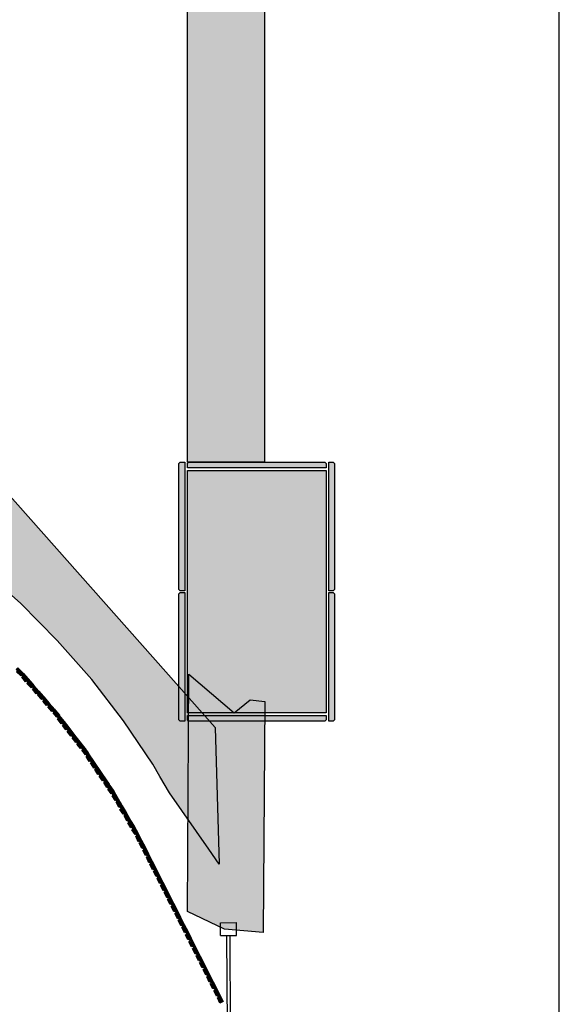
# Model space of a CAD drawing. Header units: millimetres. Extents: x -9985 to 240895, y -184894 to 39395.
# Tile 30 of 164: x 41923 to 43595, y -100928 to -97879. Entities that reach past the tile are written whole.
import ezdxf

# ---------------------------------------------------------------- set-up
doc = ezdxf.new("R2010")
doc.units = ezdxf.units.MM
for name, color, linetype in [('A-MISURE', 40, 'Continuous'), ('A-MURI-ESISTENTI', 7, 'Continuous'), ('A-MURI-NUOVI', 40, 'Continuous'), ('A-PARETI-VETRATE', 5, 'Continuous'), ('A-PILASTRI', 8, 'Continuous')]:
    doc.layers.add(name, color=color, linetype=linetype)

msp = doc.modelspace()

# ---------------------------------------------------------------- hatches: boundary and pattern name
at = {"layer": 'A-MURI-ESISTENTI'}
msp.add_hatch(color=7, dxfattribs=at).paths.add_polyline_path([(42557.501, -100695), (42442.501, -100640), (42447.501, -99905), (42587.501, -100025), (42637.501, -99985), (42682.501, -99990), (42677.501, -100705), (42557.501, -100695)])
at = {"layer": 'A-MURI-NUOVI'}
for points in [[(42681.501, -97352), (42681.501, -99249), (42442.501, -99249), (42442.501, -97352), (42681.501, -97352)], [(42541.501, -100494), (42509.131, -100447.548), (42387.501, -100273), (42357.501, -100222), (42335.501, -100184), (42244.501, -100050), (42146.501, -99922), (42039.501, -99801), (41925.501, -99686), (41804.501, -99579), (41677.501, -99479), (41547.501, -99390), (41544.501, -99388), (41405.501, -99305), (41261.501, -99232), (41115.501, -99168), (41457.501, -98864), (42528.501, -100070), (42541.501, -100494)], [(41916.501, -99895), (41912.501, -99891), (41917.501, -99886), (41932.501, -99901), (41934.361, -99903.14), (41931.501, -99906), (41928.501, -99908), (41929.001, -99908.5), (41926.501, -99911), (41913.501, -99898), (41916.501, -99895)], [(41934.361, -99903.14), (41932.501, -99901), (41934.501, -99903), (41934.361, -99903.14)], [(41929.001, -99908.5), (41928.501, -99908), (41931.501, -99906), (41929.001, -99908.5)], [(41931.501, -99906), (41934.501, -99904), (41950.501, -99922), (41941.501, -99929), (41929.501, -99915), (41933.501, -99913), (41929.001, -99908.5), (41931.501, -99906)], [(41950.501, -99922), (41934.501, -99904), (41931.501, -99906), (41934.361, -99903.14), (41962.501, -99935.5), (41950.501, -99922)], [(41961.501, -99945), (41958.501, -99948), (41945.501, -99934), (41949.501, -99931), (41945.501, -99926), (41950.501, -99922), (41962.501, -99935.5), (41966.454, -99940.047), (41961.501, -99945)], [(41965.501, -99949), (41961.501, -99945), (41966.454, -99940.047), (41982.268, -99958.233), (41977.501, -99963), (41974.501, -99966), (41962.501, -99952), (41965.501, -99949)], [(41966.454, -99940.047), (41962.501, -99935.5), (41966.501, -99940), (41966.454, -99940.047)], [(41966.501, -99940), (41982.501, -99958), (41982.268, -99958.233), (41966.454, -99940.047), (41966.501, -99940)], [(41982.268, -99958.233), (41995.834, -99973.833), (41998.501, -99977), (41990.501, -99984), (41978.501, -99970), (41981.501, -99968), (41977.501, -99963), (41982.268, -99958.233)], [(41982.501, -99958), (41995.834, -99973.833), (41982.268, -99958.233), (41982.501, -99958)], [(41997.501, -99986), (41993.501, -99982), (41998.501, -99977), (42002.501, -99981.5), (42014.352, -99995.13), (42006.501, -100002), (41994.501, -99989), (41997.501, -99986)], [(41995.834, -99973.833), (42002.501, -99981.5), (41998.501, -99977), (41995.834, -99973.833)], [(42014.352, -99995.13), (42002.501, -99981.5), (42014.501, -99995), (42014.352, -99995.13)], [(42013.501, -100004), (42009.501, -100000), (42014.361, -99995.14), (42022.501, -100004.5), (42030.501, -100014), (42025.501, -100018), (42025.677, -100018.221), (42022.501, -100021), (42010.501, -100007), (42013.501, -100004)], [(42014.501, -99995), (42014.361, -99995.14), (42014.352, -99995.13), (42014.501, -99995)], [(42014.501, -99995), (42022.501, -100004.5), (42014.361, -99995.14), (42014.501, -99995)], [(42022.501, -100004.5), (42032.501, -100016), (42034.013, -100017.951), (42030.501, -100014), (42022.501, -100004.5)], [(42025.677, -100018.221), (42025.501, -100018), (42030.501, -100014), (42025.677, -100018.221)], [(42030.501, -100014), (42034.013, -100017.951), (42045.547, -100032.834), (42043.834, -100034.333), (42040.501, -100037), (42040.599, -100037.164), (42038.501, -100039), (42026.501, -100025), (42029.501, -100023), (42025.677, -100018.221), (42030.501, -100014)], [(42045.547, -100032.834), (42034.013, -100017.951), (42046.501, -100032), (42045.547, -100032.834)], [(42043.834, -100034.333), (42045.501, -100033), (42055.046, -100045.091), (42060.438, -100052.049), (42051.501, -100059), (42040.501, -100044), (42043.501, -100042), (42040.599, -100037.164), (42043.834, -100034.333)], [(42040.599, -100037.164), (42040.501, -100037), (42043.834, -100034.333), (42040.599, -100037.164)], [(42045.547, -100032.834), (42055.046, -100045.091), (42045.501, -100033), (42043.834, -100034.333), (42045.547, -100032.834)], [(42060.438, -100052.049), (42055.046, -100045.091), (42060.501, -100052), (42060.438, -100052.049)], [(42058.501, -100061), (42055.501, -100056), (42060.439, -100052.049), (42075.267, -100071.182), (42066.501, -100078), (42055.501, -100064), (42058.501, -100061)], [(42060.439, -100052.049), (42060.438, -100052.049), (42060.501, -100052), (42060.439, -100052.049)], [(42060.501, -100052), (42075.501, -100071), (42075.267, -100071.182), (42060.439, -100052.049), (42060.501, -100052)], [(42084.501, -100095), (42081.501, -100097), (42070.501, -100083), (42073.501, -100080), (42069.501, -100076), (42075.273, -100071.19), (42086.751, -100086), (42090.501, -100091), (42084.501, -100095)], [(42075.501, -100071), (42075.273, -100071.19), (42075.267, -100071.182), (42075.501, -100071)], [(42075.501, -100071), (42086.751, -100086), (42075.273, -100071.19), (42075.501, -100071)], [(42088.501, -100100), (42084.501, -100095), (42090.501, -100091), (42097.319, -100099.636), (42105.402, -100110.066), (42099.501, -100114), (42099.829, -100114.411), (42096.501, -100117), (42085.501, -100102), (42088.501, -100100)], [(42090.501, -100091), (42086.751, -100086), (42097.319, -100099.636), (42090.501, -100091)], [(42105.501, -100110), (42105.402, -100110.066), (42097.319, -100099.636), (42105.501, -100110)], [(42099.829, -100114.411), (42099.501, -100114), (42105.402, -100110.066), (42105.407, -100110.073), (42099.829, -100114.411)], [(42105.407, -100110.073), (42120.235, -100129.206), (42111.501, -100136), (42100.501, -100122), (42103.501, -100119), (42099.829, -100114.411), (42105.407, -100110.073)], [(42105.407, -100110.073), (42105.402, -100110.066), (42105.501, -100110), (42105.407, -100110.073)], [(42105.501, -100110), (42120.501, -100129), (42120.235, -100129.206), (42105.407, -100110.073), (42105.501, -100110)], [(42128.501, -100153), (42128.786, -100153.476), (42126.501, -100155), (42115.501, -100141), (42118.501, -100138), (42114.501, -100134), (42120.242, -100129.215), (42125.501, -100136), (42134.342, -100149.106), (42128.501, -100153)], [(42120.501, -100129), (42120.242, -100129.215), (42120.235, -100129.206), (42120.501, -100129)], [(42134.342, -100149.106), (42125.501, -100136), (42120.242, -100129.215), (42120.501, -100129), (42135.501, -100149), (42134.803, -100149.465), (42134.501, -100149), (42134.342, -100149.106)], [(42134.342, -100149.106), (42134.652, -100149.566), (42128.786, -100153.476), (42128.501, -100153), (42134.342, -100149.106)], [(42141.501, -100173), (42141.829, -100173.411), (42138.501, -100176), (42128.501, -100160), (42131.501, -100158), (42128.786, -100153.476), (42134.652, -100149.566), (42140.581, -100158.355), (42147.501, -100169), (42141.501, -100173)], [(42134.501, -100149), (42134.803, -100149.465), (42134.652, -100149.566), (42134.342, -100149.106), (42134.501, -100149)], [(42140.581, -100158.355), (42134.652, -100149.566), (42134.803, -100149.465), (42140.581, -100158.355)], [(42147.501, -100169), (42140.581, -100158.355), (42173.313, -100206.875), (42161.501, -100190), (42147.501, -100169)], [(42147.501, -100169), (42141.829, -100173.411), (42141.501, -100173), (42147.501, -100169)], [(42145.501, -100178), (42141.829, -100173.411), (42147.501, -100169), (42161.501, -100190), (42155.501, -100193), (42156.022, -100193.652), (42152.501, -100196), (42142.501, -100180), (42145.501, -100178)], [(42161.501, -100190), (42173.313, -100206.875), (42175.444, -100210.034), (42165.501, -100216), (42155.501, -100201), (42159.501, -100198), (42156.022, -100193.652), (42161.501, -100190)], [(42156.022, -100193.652), (42155.501, -100193), (42161.501, -100190), (42156.022, -100193.652)], [(42175.444, -100210.034), (42173.313, -100206.875), (42175.501, -100210), (42175.444, -100210.034)], [(42172.501, -100219), (42169.501, -100214), (42175.446, -100210.036), (42177.597, -100213.226), (42188.501, -100230), (42182.501, -100234), (42179.501, -100236), (42169.501, -100221), (42172.501, -100219)], [(42175.446, -100210.036), (42175.444, -100210.034), (42175.501, -100210), (42175.446, -100210.036)], [(42175.501, -100210), (42177.597, -100213.226), (42175.446, -100210.036), (42175.501, -100210)], [(42177.597, -100213.226), (42199.876, -100246.25), (42188.501, -100230), (42177.597, -100213.226)], [(42188.501, -100230), (42199.876, -100246.25), (42202.435, -100250.044), (42196.501, -100254), (42193.501, -100256), (42183.501, -100241), (42186.501, -100239), (42182.501, -100234), (42188.501, -100230)], [(42199.501, -100259), (42196.501, -100254), (42202.435, -100250.044), (42205.017, -100253.871), (42212.251, -100265), (42215.261, -100270.16), (42209.501, -100274), (42206.501, -100276), (42196.501, -100261), (42199.501, -100259)], [(42202.435, -100250.044), (42199.876, -100246.25), (42202.501, -100250), (42202.435, -100250.044)], [(42202.501, -100250), (42205.017, -100253.871), (42202.435, -100250.044), (42202.501, -100250)], [(42205.017, -100253.871), (42210.501, -100262), (42212.251, -100265), (42205.017, -100253.871)], [(42215.261, -100270.16), (42212.251, -100265), (42215.501, -100270), (42215.261, -100270.16)], [(42209.501, -100274), (42215.261, -100270.16), (42236.167, -100306), (42227.501, -100292), (42215.501, -100271), (42209.501, -100274)], [(42212.501, -100279), (42209.501, -100274), (42215.501, -100271), (42227.501, -100292), (42221.501, -100295), (42221.651, -100295.25), (42218.501, -100297), (42209.501, -100282), (42212.501, -100279)], [(42227.501, -100292), (42236.167, -100306), (42240.307, -100313.097), (42234.501, -100316), (42230.501, -100318), (42221.501, -100302), (42224.501, -100300), (42221.651, -100295.25), (42227.501, -100292)], [(42221.651, -100295.25), (42221.501, -100295), (42227.501, -100292), (42221.651, -100295.25)], [(42246.501, -100337), (42246.651, -100337.25), (42243.501, -100339), (42233.501, -100324), (42237.501, -100322), (42234.501, -100316), (42240.307, -100313.097), (42252.501, -100334), (42246.501, -100337)], [(42240.307, -100313.097), (42236.167, -100306), (42240.501, -100313), (42240.307, -100313.097)], [(42240.501, -100313), (42252.501, -100334), (42240.307, -100313.097), (42240.501, -100313)], [(42249.501, -100342), (42246.651, -100337.25), (42252.501, -100334), (42264.501, -100355), (42258.501, -100358), (42258.631, -100358.261), (42255.501, -100360), (42246.501, -100344), (42249.501, -100342)], [(42252.501, -100334), (42246.651, -100337.25), (42246.501, -100337), (42252.501, -100334)], [(42252.501, -100334), (42268.834, -100362), (42264.501, -100355), (42252.501, -100334)], [(42264.501, -100355), (42268.834, -100362), (42277.113, -100376.194), (42271.501, -100379), (42267.501, -100381), (42258.501, -100366), (42261.501, -100364), (42258.631, -100358.261), (42264.501, -100355)], [(42258.631, -100358.261), (42258.501, -100358), (42264.501, -100355), (42258.631, -100358.261)], [(42277.113, -100376.194), (42268.834, -100362), (42277.501, -100376), (42277.113, -100376.194)], [(42277.113, -100376.194), (42287.501, -100394), (42289.118, -100397.191), (42283.501, -100400), (42283.61, -100400.273), (42280.501, -100402), (42270.501, -100387), (42274.501, -100384), (42271.501, -100379), (42277.113, -100376.194)], [(42277.501, -100376), (42289.501, -100397), (42289.118, -100397.191), (42287.501, -100394), (42277.113, -100376.194), (42277.501, -100376)], [(42294.501, -100422), (42290.501, -100424), (42282.501, -100407), (42285.501, -100405), (42283.61, -100400.273), (42289.126, -100397.208), (42300.235, -100419.133), (42294.501, -100422)], [(42283.61, -100400.273), (42283.501, -100400), (42289.118, -100397.191), (42289.126, -100397.208), (42283.61, -100400.273)], [(42289.126, -100397.208), (42289.118, -100397.191), (42289.501, -100397), (42289.126, -100397.208)], [(42300.235, -100419.133), (42289.126, -100397.208), (42289.501, -100397), (42300.501, -100419), (42300.235, -100419.133)], [(42297.501, -100427), (42294.501, -100422), (42300.235, -100419.133), (42310.947, -100440.277), (42301.501, -100445), (42293.501, -100429), (42297.501, -100427)], [(42300.501, -100419), (42311.501, -100440), (42310.947, -100440.277), (42300.235, -100419.133), (42300.501, -100419)], [(42307.501, -100449), (42305.501, -100444), (42310.982, -100440.346), (42322.064, -100462.218), (42316.501, -100465), (42312.501, -100467), (42304.501, -100451), (42307.501, -100449)], [(42310.982, -100440.346), (42310.947, -100440.277), (42311.501, -100440), (42310.982, -100440.346)], [(42311.501, -100440), (42322.501, -100462), (42322.064, -100462.218), (42310.982, -100440.346), (42311.501, -100440)], [(42322.064, -100462.218), (42333.181, -100484.16), (42327.501, -100487), (42323.501, -100489), (42315.501, -100472), (42319.501, -100471), (42316.501, -100465), (42322.064, -100462.218)], [(42322.501, -100462), (42333.501, -100484), (42333.181, -100484.16), (42322.064, -100462.218), (42322.501, -100462)], [(42333.181, -100484.16), (42344.298, -100506.101), (42338.501, -100509), (42334.501, -100511), (42326.501, -100494), (42329.501, -100492), (42327.501, -100487), (42333.181, -100484.16)], [(42333.501, -100484), (42344.501, -100506), (42344.298, -100506.101), (42333.181, -100484.16), (42333.501, -100484)], [(42344.298, -100506.101), (42355.011, -100527.245), (42349.501, -100530), (42345.501, -100532), (42337.501, -100516), (42341.501, -100514), (42338.501, -100509), (42344.298, -100506.101)], [(42344.501, -100506), (42355.501, -100527), (42355.011, -100527.245), (42344.298, -100506.101), (42344.501, -100506)], [(42360.501, -100552), (42356.501, -100554), (42348.501, -100538), (42351.501, -100536), (42349.501, -100530), (42355.011, -100527.245), (42366.128, -100549.186), (42360.501, -100552)], [(42366.128, -100549.186), (42355.011, -100527.245), (42355.501, -100527), (42366.501, -100549), (42366.128, -100549.186)], [(42363.501, -100558), (42360.501, -100552), (42366.128, -100549.186), (42377.245, -100571.128), (42371.501, -100574), (42367.501, -100576), (42359.501, -100560), (42363.501, -100558)], [(42366.501, -100549), (42377.501, -100571), (42377.245, -100571.128), (42366.128, -100549.186), (42366.501, -100549)], [(42377.245, -100571.128), (42388.362, -100593.069), (42382.501, -100596), (42378.501, -100598), (42370.501, -100581), (42373.501, -100580), (42371.501, -100574), (42377.245, -100571.128)], [(42377.501, -100571), (42388.501, -100593), (42388.362, -100593.069), (42377.245, -100571.128), (42377.501, -100571)], [(42385.501, -100601), (42382.501, -100596), (42388.362, -100593.069), (42399.075, -100614.213), (42389.501, -100619), (42381.501, -100603), (42385.501, -100601)], [(42388.501, -100593), (42399.501, -100614), (42399.075, -100614.213), (42388.362, -100593.069), (42388.501, -100593)], [(42404.501, -100639), (42400.501, -100641), (42392.501, -100625), (42395.501, -100623), (42393.501, -100618), (42399.102, -100614.266), (42410.192, -100636.154), (42404.501, -100639)], [(42399.501, -100614), (42399.102, -100614.266), (42399.075, -100614.213), (42399.501, -100614)], [(42410.192, -100636.154), (42399.102, -100614.266), (42399.501, -100614), (42410.501, -100636), (42410.192, -100636.154)], [(42415.501, -100661), (42411.501, -100663), (42403.501, -100646), (42407.501, -100645), (42404.501, -100639), (42410.192, -100636.154), (42421.309, -100658.096), (42415.501, -100661)], [(42421.309, -100658.096), (42410.192, -100636.154), (42410.501, -100636), (42421.501, -100658), (42421.309, -100658.096)], [(42426.501, -100683), (42422.501, -100685), (42414.501, -100668), (42417.501, -100666), (42415.501, -100661), (42421.309, -100658.096), (42432.426, -100680.037), (42426.501, -100683)], [(42432.426, -100680.037), (42421.309, -100658.096), (42421.501, -100658), (42432.501, -100680), (42432.426, -100680.037)], [(42429.501, -100688), (42426.501, -100683), (42432.426, -100680.037), (42443.139, -100701.181), (42437.501, -100704), (42433.501, -100706), (42425.501, -100690), (42429.501, -100688)], [(42432.501, -100680), (42443.501, -100701), (42443.139, -100701.181), (42432.426, -100680.037), (42432.501, -100680)], [(42443.139, -100701.181), (42454.256, -100723.122), (42448.501, -100726), (42444.501, -100728), (42436.501, -100712), (42440.501, -100710), (42437.501, -100704), (42443.139, -100701.181)], [(42443.501, -100701), (42454.501, -100723), (42454.256, -100723.122), (42443.139, -100701.181), (42443.501, -100701)], [(42454.256, -100723.122), (42465.373, -100745.064), (42459.501, -100748), (42455.501, -100750), (42447.501, -100734), (42451.501, -100732), (42448.501, -100726), (42454.256, -100723.122)], [(42454.501, -100723), (42465.501, -100745), (42465.373, -100745.064), (42454.256, -100723.122), (42454.501, -100723)], [(42470.501, -100770), (42466.501, -100772), (42458.501, -100755), (42462.501, -100754), (42459.501, -100748), (42465.373, -100745.064), (42476.49, -100767.005), (42470.501, -100770)], [(42476.49, -100767.005), (42465.373, -100745.064), (42465.501, -100745), (42476.501, -100767), (42476.49, -100767.005)], [(42473.501, -100775), (42470.501, -100770), (42476.49, -100767.005), (42487.203, -100788.149), (42477.501, -100793), (42469.501, -100777), (42473.501, -100775)], [(42476.501, -100767), (42487.501, -100788), (42487.203, -100788.149), (42476.49, -100767.005), (42476.501, -100767)], [(42484.501, -100797), (42481.501, -100792), (42487.222, -100788.186), (42498.32, -100810.09), (42492.501, -100813), (42488.501, -100815), (42480.501, -100799), (42484.501, -100797)], [(42487.222, -100788.186), (42487.203, -100788.149), (42487.501, -100788), (42487.222, -100788.186)], [(42487.501, -100788), (42498.501, -100810), (42498.32, -100810.09), (42487.222, -100788.186), (42487.501, -100788)], [(42498.32, -100810.09), (42509.437, -100832.032), (42503.501, -100835), (42499.501, -100837), (42491.501, -100820), (42495.501, -100819), (42492.501, -100813), (42498.32, -100810.09)], [(42498.501, -100810), (42509.501, -100832), (42509.437, -100832.032), (42498.32, -100810.09), (42498.501, -100810)], [(42514.501, -100857), (42510.501, -100859), (42502.501, -100842), (42506.501, -100840), (42503.501, -100835), (42509.437, -100832.032), (42515.501, -100844), (42520.501, -100854), (42514.501, -100857)], [(42509.501, -100832), (42515.501, -100844), (42509.437, -100832.032), (42509.501, -100832)], [(42520.501, -100854), (42515.501, -100844), (42522.538, -100857.889), (42520.501, -100854)], [(42517.501, -100862), (42514.501, -100857), (42520.501, -100854), (42522.538, -100857.889), (42531.267, -100875.117), (42525.501, -100878), (42521.501, -100880), (42513.501, -100864), (42517.501, -100862)], [(42531.267, -100875.117), (42522.538, -100857.889), (42531.501, -100875), (42531.267, -100875.117)], [(42531.267, -100875.117), (42542.384, -100897.059), (42536.501, -100900), (42532.501, -100902), (42524.501, -100886), (42528.501, -100884), (42525.501, -100878), (42531.267, -100875.117)], [(42531.501, -100875), (42542.501, -100897), (42542.384, -100897.059), (42531.267, -100875.117), (42531.501, -100875)], [(42539.501, -100906), (42536.501, -100900), (42542.384, -100897.059), (42553.501, -100919), (42543.501, -100924), (42535.501, -100908), (42539.501, -100906)], [(42542.501, -100897), (42553.501, -100919), (42542.384, -100897.059), (42542.501, -100897)]]:
    msp.add_hatch(color=40, dxfattribs=at).paths.add_polyline_path(points)
at = {"layer": 'A-PILASTRI'}
for points in [[(42434.501, -99647), (42420.501, -99647), (42416.501, -99643), (42416.501, -99253), (42420.501, -99249), (42434.501, -99249), (42434.501, -99647)], [(42442.501, -99267), (42442.501, -99253), (42446.501, -99249), (42868.501, -99249), (42872.501, -99253), (42872.501, -99267), (42442.501, -99267)], [(42880.501, -99249), (42894.501, -99249), (42898.501, -99253), (42898.501, -99643), (42894.501, -99647), (42880.501, -99647), (42880.501, -99249)], [(42872.501, -100025), (42442.501, -100025), (42442.501, -99275), (42872.501, -99275), (42872.501, -100025)], [(42434.501, -100051), (42420.501, -100051), (42416.501, -100047), (42416.501, -99657), (42420.501, -99653), (42434.501, -99653), (42434.501, -100051)], [(42880.501, -99653), (42894.501, -99653), (42898.501, -99657), (42898.501, -100047), (42894.501, -100051), (42880.501, -100051), (42880.501, -99653)], [(42872.501, -100033), (42872.501, -100047), (42868.501, -100051), (42446.501, -100051), (42442.501, -100047), (42442.501, -100033), (42872.501, -100033)]]:
    msp.add_hatch(color=8, dxfattribs=at).paths.add_polyline_path(points)

# ---------------------------------------------------------------- linework, layer by layer
at = {"layer": 'A-MISURE'}
msp.add_line((43595.001, -105910.779), (43595.001, -97525), dxfattribs=at)
at = {"layer": 'A-MURI-ESISTENTI'}
msp.add_lwpolyline([(42557.501, -100695), (42442.501, -100640), (42447.501, -99905), (42587.501, -100025), (42637.501, -99985), (42682.501, -99990), (42677.501, -100705), (42557.501, -100695)], close=True, dxfattribs=at)
at = {"layer": 'A-MURI-NUOVI'}
for points in [[(42681.501, -97352), (42681.501, -99249), (42442.501, -99249), (42442.501, -97352), (42681.501, -97352)], [(42541.501, -100494), (42509.131, -100447.548), (42387.501, -100273), (42357.501, -100222), (42335.501, -100184), (42244.501, -100050), (42146.501, -99922), (42039.501, -99801), (41925.501, -99686), (41804.501, -99579), (41677.501, -99479), (41547.501, -99390), (41544.501, -99388), (41405.501, -99305), (41261.501, -99232), (41115.501, -99168), (41457.501, -98864), (42528.501, -100070), (42541.501, -100494)], [(41916.501, -99895), (41912.501, -99891), (41917.501, -99886), (41932.501, -99901), (41934.361, -99903.14), (41931.501, -99906), (41928.501, -99908), (41929.001, -99908.5), (41926.501, -99911), (41913.501, -99898), (41916.501, -99895)], [(41934.361, -99903.14), (41932.501, -99901), (41934.501, -99903), (41934.361, -99903.14)], [(41929.001, -99908.5), (41928.501, -99908), (41931.501, -99906), (41929.001, -99908.5)], [(41931.501, -99906), (41934.501, -99904), (41950.501, -99922), (41941.501, -99929), (41929.501, -99915), (41933.501, -99913), (41929.001, -99908.5), (41931.501, -99906)], [(41950.501, -99922), (41934.501, -99904), (41931.501, -99906), (41934.361, -99903.14), (41962.501, -99935.5), (41950.501, -99922)], [(41961.501, -99945), (41958.501, -99948), (41945.501, -99934), (41949.501, -99931), (41945.501, -99926), (41950.501, -99922), (41962.501, -99935.5), (41966.454, -99940.047), (41961.501, -99945)], [(41965.501, -99949), (41961.501, -99945), (41966.454, -99940.047), (41982.268, -99958.233), (41977.501, -99963), (41974.501, -99966), (41962.501, -99952), (41965.501, -99949)], [(41966.454, -99940.047), (41962.501, -99935.5), (41966.501, -99940), (41966.454, -99940.047)], [(41966.501, -99940), (41982.501, -99958), (41982.268, -99958.233), (41966.454, -99940.047), (41966.501, -99940)], [(41982.268, -99958.233), (41995.834, -99973.833), (41998.501, -99977), (41990.501, -99984), (41978.501, -99970), (41981.501, -99968), (41977.501, -99963), (41982.268, -99958.233)], [(41982.501, -99958), (41995.834, -99973.833), (41982.268, -99958.233), (41982.501, -99958)], [(41997.501, -99986), (41993.501, -99982), (41998.501, -99977), (42002.501, -99981.5), (42014.352, -99995.13), (42006.501, -100002), (41994.501, -99989), (41997.501, -99986)], [(41995.834, -99973.833), (42002.501, -99981.5), (41998.501, -99977), (41995.834, -99973.833)], [(42014.352, -99995.13), (42002.501, -99981.5), (42014.501, -99995), (42014.352, -99995.13)], [(42013.501, -100004), (42009.501, -100000), (42014.361, -99995.14), (42022.501, -100004.5), (42030.501, -100014), (42025.501, -100018), (42025.677, -100018.221), (42022.501, -100021), (42010.501, -100007), (42013.501, -100004)], [(42014.501, -99995), (42014.361, -99995.14), (42014.352, -99995.13), (42014.501, -99995)], [(42014.501, -99995), (42022.501, -100004.5), (42014.361, -99995.14), (42014.501, -99995)], [(42022.501, -100004.5), (42032.501, -100016), (42034.013, -100017.951), (42030.501, -100014), (42022.501, -100004.5)], [(42025.677, -100018.221), (42025.501, -100018), (42030.501, -100014), (42025.677, -100018.221)], [(42030.501, -100014), (42034.013, -100017.951), (42045.547, -100032.834), (42043.834, -100034.333), (42040.501, -100037), (42040.599, -100037.164), (42038.501, -100039), (42026.501, -100025), (42029.501, -100023), (42025.677, -100018.221), (42030.501, -100014)], [(42045.547, -100032.834), (42034.013, -100017.951), (42046.501, -100032), (42045.547, -100032.834)], [(42043.834, -100034.333), (42045.501, -100033), (42055.046, -100045.091), (42060.438, -100052.049), (42051.501, -100059), (42040.501, -100044), (42043.501, -100042), (42040.599, -100037.164), (42043.834, -100034.333)], [(42040.599, -100037.164), (42040.501, -100037), (42043.834, -100034.333), (42040.599, -100037.164)], [(42045.547, -100032.834), (42055.046, -100045.091), (42045.501, -100033), (42043.834, -100034.333), (42045.547, -100032.834)], [(42060.438, -100052.049), (42055.046, -100045.091), (42060.501, -100052), (42060.438, -100052.049)], [(42058.501, -100061), (42055.501, -100056), (42060.439, -100052.049), (42075.267, -100071.182), (42066.501, -100078), (42055.501, -100064), (42058.501, -100061)], [(42060.439, -100052.049), (42060.438, -100052.049), (42060.501, -100052), (42060.439, -100052.049)], [(42060.501, -100052), (42075.501, -100071), (42075.267, -100071.182), (42060.439, -100052.049), (42060.501, -100052)], [(42084.501, -100095), (42081.501, -100097), (42070.501, -100083), (42073.501, -100080), (42069.501, -100076), (42075.273, -100071.19), (42086.751, -100086), (42090.501, -100091), (42084.501, -100095)], [(42075.501, -100071), (42075.273, -100071.19), (42075.267, -100071.182), (42075.501, -100071)], [(42075.501, -100071), (42086.751, -100086), (42075.273, -100071.19), (42075.501, -100071)], [(42088.501, -100100), (42084.501, -100095), (42090.501, -100091), (42097.319, -100099.636), (42105.402, -100110.066), (42099.501, -100114), (42099.829, -100114.411), (42096.501, -100117), (42085.501, -100102), (42088.501, -100100)], [(42090.501, -100091), (42086.751, -100086), (42097.319, -100099.636), (42090.501, -100091)], [(42105.501, -100110), (42105.402, -100110.066), (42097.319, -100099.636), (42105.501, -100110)], [(42099.829, -100114.411), (42099.501, -100114), (42105.402, -100110.066), (42105.407, -100110.073), (42099.829, -100114.411)], [(42105.407, -100110.073), (42120.235, -100129.206), (42111.501, -100136), (42100.501, -100122), (42103.501, -100119), (42099.829, -100114.411), (42105.407, -100110.073)], [(42105.407, -100110.073), (42105.402, -100110.066), (42105.501, -100110), (42105.407, -100110.073)], [(42105.501, -100110), (42120.501, -100129), (42120.235, -100129.206), (42105.407, -100110.073), (42105.501, -100110)], [(42128.501, -100153), (42128.786, -100153.476), (42126.501, -100155), (42115.501, -100141), (42118.501, -100138), (42114.501, -100134), (42120.242, -100129.215), (42125.501, -100136), (42134.342, -100149.106), (42128.501, -100153)], [(42120.501, -100129), (42120.242, -100129.215), (42120.235, -100129.206), (42120.501, -100129)], [(42134.342, -100149.106), (42125.501, -100136), (42120.242, -100129.215), (42120.501, -100129), (42135.501, -100149), (42134.803, -100149.465), (42134.501, -100149), (42134.342, -100149.106)], [(42134.342, -100149.106), (42134.652, -100149.566), (42128.786, -100153.476), (42128.501, -100153), (42134.342, -100149.106)], [(42141.501, -100173), (42141.829, -100173.411), (42138.501, -100176), (42128.501, -100160), (42131.501, -100158), (42128.786, -100153.476), (42134.652, -100149.566), (42140.581, -100158.355), (42147.501, -100169), (42141.501, -100173)], [(42134.501, -100149), (42134.803, -100149.465), (42134.652, -100149.566), (42134.342, -100149.106), (42134.501, -100149)], [(42140.581, -100158.355), (42134.652, -100149.566), (42134.803, -100149.465), (42140.581, -100158.355)], [(42147.501, -100169), (42140.581, -100158.355), (42173.313, -100206.875), (42161.501, -100190), (42147.501, -100169)], [(42147.501, -100169), (42141.829, -100173.411), (42141.501, -100173), (42147.501, -100169)], [(42145.501, -100178), (42141.829, -100173.411), (42147.501, -100169), (42161.501, -100190), (42155.501, -100193), (42156.022, -100193.652), (42152.501, -100196), (42142.501, -100180), (42145.501, -100178)], [(42161.501, -100190), (42173.313, -100206.875), (42175.444, -100210.034), (42165.501, -100216), (42155.501, -100201), (42159.501, -100198), (42156.022, -100193.652), (42161.501, -100190)], [(42156.022, -100193.652), (42155.501, -100193), (42161.501, -100190), (42156.022, -100193.652)], [(42175.444, -100210.034), (42173.313, -100206.875), (42175.501, -100210), (42175.444, -100210.034)], [(42172.501, -100219), (42169.501, -100214), (42175.446, -100210.036), (42177.597, -100213.226), (42188.501, -100230), (42182.501, -100234), (42179.501, -100236), (42169.501, -100221), (42172.501, -100219)], [(42175.446, -100210.036), (42175.444, -100210.034), (42175.501, -100210), (42175.446, -100210.036)], [(42175.501, -100210), (42177.597, -100213.226), (42175.446, -100210.036), (42175.501, -100210)], [(42177.597, -100213.226), (42199.876, -100246.25), (42188.501, -100230), (42177.597, -100213.226)], [(42188.501, -100230), (42199.876, -100246.25), (42202.435, -100250.044), (42196.501, -100254), (42193.501, -100256), (42183.501, -100241), (42186.501, -100239), (42182.501, -100234), (42188.501, -100230)], [(42199.501, -100259), (42196.501, -100254), (42202.435, -100250.044), (42205.017, -100253.871), (42212.251, -100265), (42215.261, -100270.16), (42209.501, -100274), (42206.501, -100276), (42196.501, -100261), (42199.501, -100259)], [(42202.435, -100250.044), (42199.876, -100246.25), (42202.501, -100250), (42202.435, -100250.044)], [(42202.501, -100250), (42205.017, -100253.871), (42202.435, -100250.044), (42202.501, -100250)], [(42205.017, -100253.871), (42210.501, -100262), (42212.251, -100265), (42205.017, -100253.871)], [(42215.261, -100270.16), (42212.251, -100265), (42215.501, -100270), (42215.261, -100270.16)], [(42209.501, -100274), (42215.261, -100270.16), (42236.167, -100306), (42227.501, -100292), (42215.501, -100271), (42209.501, -100274)], [(42212.501, -100279), (42209.501, -100274), (42215.501, -100271), (42227.501, -100292), (42221.501, -100295), (42221.651, -100295.25), (42218.501, -100297), (42209.501, -100282), (42212.501, -100279)], [(42227.501, -100292), (42236.167, -100306), (42240.307, -100313.097), (42234.501, -100316), (42230.501, -100318), (42221.501, -100302), (42224.501, -100300), (42221.651, -100295.25), (42227.501, -100292)], [(42221.651, -100295.25), (42221.501, -100295), (42227.501, -100292), (42221.651, -100295.25)], [(42246.501, -100337), (42246.651, -100337.25), (42243.501, -100339), (42233.501, -100324), (42237.501, -100322), (42234.501, -100316), (42240.307, -100313.097), (42252.501, -100334), (42246.501, -100337)], [(42240.307, -100313.097), (42236.167, -100306), (42240.501, -100313), (42240.307, -100313.097)], [(42240.501, -100313), (42252.501, -100334), (42240.307, -100313.097), (42240.501, -100313)], [(42249.501, -100342), (42246.651, -100337.25), (42252.501, -100334), (42264.501, -100355), (42258.501, -100358), (42258.631, -100358.261), (42255.501, -100360), (42246.501, -100344), (42249.501, -100342)], [(42252.501, -100334), (42246.651, -100337.25), (42246.501, -100337), (42252.501, -100334)], [(42252.501, -100334), (42268.834, -100362), (42264.501, -100355), (42252.501, -100334)], [(42264.501, -100355), (42268.834, -100362), (42277.113, -100376.194), (42271.501, -100379), (42267.501, -100381), (42258.501, -100366), (42261.501, -100364), (42258.631, -100358.261), (42264.501, -100355)], [(42258.631, -100358.261), (42258.501, -100358), (42264.501, -100355), (42258.631, -100358.261)], [(42277.113, -100376.194), (42268.834, -100362), (42277.501, -100376), (42277.113, -100376.194)], [(42277.113, -100376.194), (42287.501, -100394), (42289.118, -100397.191), (42283.501, -100400), (42283.61, -100400.273), (42280.501, -100402), (42270.501, -100387), (42274.501, -100384), (42271.501, -100379), (42277.113, -100376.194)], [(42277.501, -100376), (42289.501, -100397), (42289.118, -100397.191), (42287.501, -100394), (42277.113, -100376.194), (42277.501, -100376)], [(42294.501, -100422), (42290.501, -100424), (42282.501, -100407), (42285.501, -100405), (42283.61, -100400.273), (42289.126, -100397.208), (42300.235, -100419.133), (42294.501, -100422)], [(42283.61, -100400.273), (42283.501, -100400), (42289.118, -100397.191), (42289.126, -100397.208), (42283.61, -100400.273)], [(42289.126, -100397.208), (42289.118, -100397.191), (42289.501, -100397), (42289.126, -100397.208)], [(42300.235, -100419.133), (42289.126, -100397.208), (42289.501, -100397), (42300.501, -100419), (42300.235, -100419.133)], [(42297.501, -100427), (42294.501, -100422), (42300.235, -100419.133), (42310.947, -100440.277), (42301.501, -100445), (42293.501, -100429), (42297.501, -100427)], [(42300.501, -100419), (42311.501, -100440), (42310.947, -100440.277), (42300.235, -100419.133), (42300.501, -100419)], [(42307.501, -100449), (42305.501, -100444), (42310.982, -100440.346), (42322.064, -100462.218), (42316.501, -100465), (42312.501, -100467), (42304.501, -100451), (42307.501, -100449)], [(42310.982, -100440.346), (42310.947, -100440.277), (42311.501, -100440), (42310.982, -100440.346)], [(42311.501, -100440), (42322.501, -100462), (42322.064, -100462.218), (42310.982, -100440.346), (42311.501, -100440)], [(42322.064, -100462.218), (42333.181, -100484.16), (42327.501, -100487), (42323.501, -100489), (42315.501, -100472), (42319.501, -100471), (42316.501, -100465), (42322.064, -100462.218)], [(42322.501, -100462), (42333.501, -100484), (42333.181, -100484.16), (42322.064, -100462.218), (42322.501, -100462)], [(42333.181, -100484.16), (42344.298, -100506.101), (42338.501, -100509), (42334.501, -100511), (42326.501, -100494), (42329.501, -100492), (42327.501, -100487), (42333.181, -100484.16)], [(42333.501, -100484), (42344.501, -100506), (42344.298, -100506.101), (42333.181, -100484.16), (42333.501, -100484)], [(42344.298, -100506.101), (42355.011, -100527.245), (42349.501, -100530), (42345.501, -100532), (42337.501, -100516), (42341.501, -100514), (42338.501, -100509), (42344.298, -100506.101)], [(42344.501, -100506), (42355.501, -100527), (42355.011, -100527.245), (42344.298, -100506.101), (42344.501, -100506)], [(42360.501, -100552), (42356.501, -100554), (42348.501, -100538), (42351.501, -100536), (42349.501, -100530), (42355.011, -100527.245), (42366.128, -100549.186), (42360.501, -100552)], [(42366.128, -100549.186), (42355.011, -100527.245), (42355.501, -100527), (42366.501, -100549), (42366.128, -100549.186)], [(42363.501, -100558), (42360.501, -100552), (42366.128, -100549.186), (42377.245, -100571.128), (42371.501, -100574), (42367.501, -100576), (42359.501, -100560), (42363.501, -100558)], [(42366.501, -100549), (42377.501, -100571), (42377.245, -100571.128), (42366.128, -100549.186), (42366.501, -100549)], [(42377.245, -100571.128), (42388.362, -100593.069), (42382.501, -100596), (42378.501, -100598), (42370.501, -100581), (42373.501, -100580), (42371.501, -100574), (42377.245, -100571.128)], [(42377.501, -100571), (42388.501, -100593), (42388.362, -100593.069), (42377.245, -100571.128), (42377.501, -100571)], [(42385.501, -100601), (42382.501, -100596), (42388.362, -100593.069), (42399.075, -100614.213), (42389.501, -100619), (42381.501, -100603), (42385.501, -100601)], [(42388.501, -100593), (42399.501, -100614), (42399.075, -100614.213), (42388.362, -100593.069), (42388.501, -100593)], [(42404.501, -100639), (42400.501, -100641), (42392.501, -100625), (42395.501, -100623), (42393.501, -100618), (42399.102, -100614.266), (42410.192, -100636.154), (42404.501, -100639)], [(42399.501, -100614), (42399.102, -100614.266), (42399.075, -100614.213), (42399.501, -100614)], [(42410.192, -100636.154), (42399.102, -100614.266), (42399.501, -100614), (42410.501, -100636), (42410.192, -100636.154)], [(42415.501, -100661), (42411.501, -100663), (42403.501, -100646), (42407.501, -100645), (42404.501, -100639), (42410.192, -100636.154), (42421.309, -100658.096), (42415.501, -100661)], [(42421.309, -100658.096), (42410.192, -100636.154), (42410.501, -100636), (42421.501, -100658), (42421.309, -100658.096)], [(42426.501, -100683), (42422.501, -100685), (42414.501, -100668), (42417.501, -100666), (42415.501, -100661), (42421.309, -100658.096), (42432.426, -100680.037), (42426.501, -100683)], [(42432.426, -100680.037), (42421.309, -100658.096), (42421.501, -100658), (42432.501, -100680), (42432.426, -100680.037)], [(42429.501, -100688), (42426.501, -100683), (42432.426, -100680.037), (42443.139, -100701.181), (42437.501, -100704), (42433.501, -100706), (42425.501, -100690), (42429.501, -100688)], [(42432.501, -100680), (42443.501, -100701), (42443.139, -100701.181), (42432.426, -100680.037), (42432.501, -100680)], [(42443.139, -100701.181), (42454.256, -100723.122), (42448.501, -100726), (42444.501, -100728), (42436.501, -100712), (42440.501, -100710), (42437.501, -100704), (42443.139, -100701.181)], [(42443.501, -100701), (42454.501, -100723), (42454.256, -100723.122), (42443.139, -100701.181), (42443.501, -100701)], [(42454.256, -100723.122), (42465.373, -100745.064), (42459.501, -100748), (42455.501, -100750), (42447.501, -100734), (42451.501, -100732), (42448.501, -100726), (42454.256, -100723.122)], [(42454.501, -100723), (42465.501, -100745), (42465.373, -100745.064), (42454.256, -100723.122), (42454.501, -100723)], [(42470.501, -100770), (42466.501, -100772), (42458.501, -100755), (42462.501, -100754), (42459.501, -100748), (42465.373, -100745.064), (42476.49, -100767.005), (42470.501, -100770)], [(42476.49, -100767.005), (42465.373, -100745.064), (42465.501, -100745), (42476.501, -100767), (42476.49, -100767.005)], [(42473.501, -100775), (42470.501, -100770), (42476.49, -100767.005), (42487.203, -100788.149), (42477.501, -100793), (42469.501, -100777), (42473.501, -100775)], [(42476.501, -100767), (42487.501, -100788), (42487.203, -100788.149), (42476.49, -100767.005), (42476.501, -100767)], [(42484.501, -100797), (42481.501, -100792), (42487.222, -100788.186), (42498.32, -100810.09), (42492.501, -100813), (42488.501, -100815), (42480.501, -100799), (42484.501, -100797)], [(42487.222, -100788.186), (42487.203, -100788.149), (42487.501, -100788), (42487.222, -100788.186)], [(42487.501, -100788), (42498.501, -100810), (42498.32, -100810.09), (42487.222, -100788.186), (42487.501, -100788)], [(42498.32, -100810.09), (42509.437, -100832.032), (42503.501, -100835), (42499.501, -100837), (42491.501, -100820), (42495.501, -100819), (42492.501, -100813), (42498.32, -100810.09)], [(42498.501, -100810), (42509.501, -100832), (42509.437, -100832.032), (42498.32, -100810.09), (42498.501, -100810)], [(42514.501, -100857), (42510.501, -100859), (42502.501, -100842), (42506.501, -100840), (42503.501, -100835), (42509.437, -100832.032), (42515.501, -100844), (42520.501, -100854), (42514.501, -100857)], [(42509.501, -100832), (42515.501, -100844), (42509.437, -100832.032), (42509.501, -100832)], [(42520.501, -100854), (42515.501, -100844), (42522.538, -100857.889), (42520.501, -100854)], [(42517.501, -100862), (42514.501, -100857), (42520.501, -100854), (42522.538, -100857.889), (42531.267, -100875.117), (42525.501, -100878), (42521.501, -100880), (42513.501, -100864), (42517.501, -100862)], [(42531.267, -100875.117), (42522.538, -100857.889), (42531.501, -100875), (42531.267, -100875.117)], [(42531.267, -100875.117), (42542.384, -100897.059), (42536.501, -100900), (42532.501, -100902), (42524.501, -100886), (42528.501, -100884), (42525.501, -100878), (42531.267, -100875.117)], [(42531.501, -100875), (42542.501, -100897), (42542.384, -100897.059), (42531.267, -100875.117), (42531.501, -100875)], [(42539.501, -100906), (42536.501, -100900), (42542.384, -100897.059), (42553.501, -100919), (42543.501, -100924), (42535.501, -100908), (42539.501, -100906)], [(42542.501, -100897), (42553.501, -100919), (42542.384, -100897.059), (42542.501, -100897)]]:
    msp.add_lwpolyline(points, close=True, dxfattribs=at)
at = {"layer": 'A-PARETI-VETRATE'}
for p, q in [((42544.901, -100674.9), (42594.901, -100674.6)), ((42545.101, -100714.9), (42544.901, -100674.9)), ((42595.101, -100714.6), (42594.901, -100674.6)), ((42545.101, -100714.9), (42595.101, -100714.6)), ((42565.101, -100714.8), (42575.101, -100714.7)), ((42574.701, -102794.8), (42565.101, -100714.8)), ((42584.701, -102794.7), (42575.101, -100714.7))]:
    msp.add_line(p, q, dxfattribs=at)
at = {"layer": 'A-PILASTRI'}
for points in [[(42434.501, -99647), (42420.501, -99647), (42416.501, -99643), (42416.501, -99253), (42420.501, -99249), (42434.501, -99249), (42434.501, -99647)], [(42442.501, -99267), (42442.501, -99253), (42446.501, -99249), (42868.501, -99249), (42872.501, -99253), (42872.501, -99267), (42442.501, -99267)], [(42880.501, -99249), (42894.501, -99249), (42898.501, -99253), (42898.501, -99643), (42894.501, -99647), (42880.501, -99647), (42880.501, -99249)], [(42872.501, -100025), (42442.501, -100025), (42442.501, -99275), (42872.501, -99275), (42872.501, -100025)], [(42434.501, -100051), (42420.501, -100051), (42416.501, -100047), (42416.501, -99657), (42420.501, -99653), (42434.501, -99653), (42434.501, -100051)], [(42880.501, -99653), (42894.501, -99653), (42898.501, -99657), (42898.501, -100047), (42894.501, -100051), (42880.501, -100051), (42880.501, -99653)], [(42872.501, -100033), (42872.501, -100047), (42868.501, -100051), (42446.501, -100051), (42442.501, -100047), (42442.501, -100033), (42872.501, -100033)]]:
    msp.add_lwpolyline(points, close=True, dxfattribs=at)

doc.saveas('drawing.dxf')
